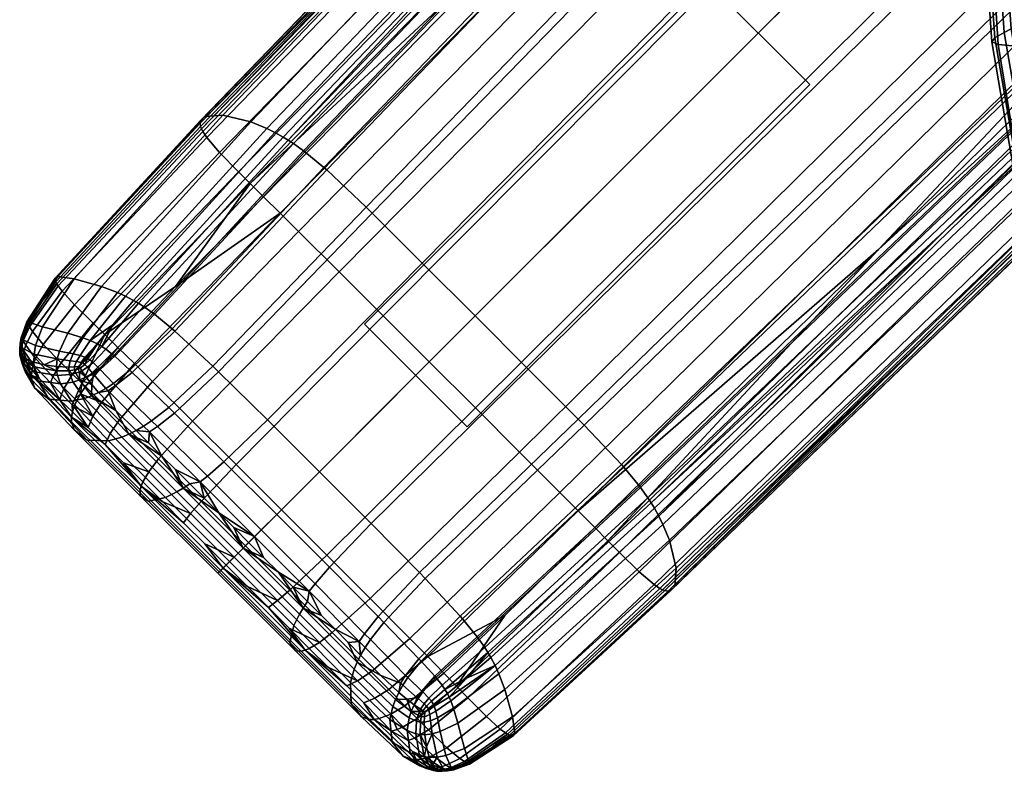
# Model space of a CAD drawing. Header units: millimetres. Extents: x -338 to 338, y -329 to 378.
# Tile 1 of 78: x -299 to -258, y -299 to -268. Entities that reach past the tile are written whole.
import ezdxf

# ---------------------------------------------------------------- set-up
doc = ezdxf.new("R2010")
doc.units = ezdxf.units.MM
doc.header["$MEASUREMENT"] = 0
for name, color, linetype, true_color in [('nozky', 7, 'Continuous', 0x1e1e1e), ('podnoz', 7, 'Continuous', 0x000000), ('sedak', 7, 'Continuous', 0xa5d07f)]:
    doc.layers.add(name, color=color, linetype=linetype, true_color=true_color)

msp = doc.modelspace()

# ---------------------------------------------------------------- meshes
at = {"layer": 'nozky'}
mesh = msp.add_polyface(dxfattribs=at)
corners = [(270.429, -266.186), (270.429, -266.186, 10), (266.186, -270.429), (266.186, -270.429, 10), (266.186, -270.429), (266.186, -270.429, 10), (280.328, -284.571), (280.328, -284.571, 10), (280.328, -284.571), (280.328, -284.571, 10), (284.571, -280.328), (284.571, -280.328, 10), (284.571, -280.328), (284.571, -280.328, 10), (270.429, -266.186), (270.429, -266.186, 10), (266.186, 270.429), (266.186, 270.429, 10), (270.429, 266.186), (270.429, 266.186, 10), (270.429, 266.186), (270.429, 266.186, 10), (284.571, 280.328), (284.571, 280.328, 10), (284.571, 280.328), (284.571, 280.328, 10), (280.328, 284.571), (280.328, 284.571, 10), (280.328, 284.571), (280.328, 284.571, 10), (266.186, 270.429), (266.186, 270.429, 10), (-270.429, 266.186), (-270.429, 266.186, 10), (-266.186, 270.429), (-266.186, 270.429, 10), (-266.186, 270.429), (-266.186, 270.429, 10), (-280.328, 284.571), (-280.328, 284.571, 10), (-280.328, 284.571), (-280.328, 284.571, 10), (-284.571, 280.328), (-284.571, 280.328, 10), (-284.571, 280.328), (-284.571, 280.328, 10), (-270.429, 266.186), (-270.429, 266.186, 10), (-266.186, -270.429), (-266.186, -270.429, 10), (-270.429, -266.186), (-270.429, -266.186, 10), (-270.429, -266.186), (-270.429, -266.186, 10), (-284.571, -280.328), (-284.571, -280.328, 10), (-284.571, -280.328), (-284.571, -280.328, 10), (-280.328, -284.571), (-280.328, -284.571, 10), (-280.328, -284.571), (-280.328, -284.571, 10), (-266.186, -270.429), (-266.186, -270.429, 10)]
mesh.append_faces([[corners[k] for k in face] for face in [(0, 2, 3, 1), (4, 6, 7, 5), (8, 10, 11, 9), (12, 14, 15, 13), (16, 18, 19, 17), (20, 22, 23, 21), (24, 26, 27, 25), (28, 30, 31, 29), (32, 34, 35, 33), (36, 38, 39, 37), (40, 42, 43, 41), (44, 46, 47, 45), (48, 50, 51, 49), (52, 54, 55, 53), (56, 58, 59, 57), (60, 62, 63, 61)]])
at = {"layer": 'podnoz'}
mesh = msp.add_polyface(dxfattribs=at)
corners = [(-259.028, -247.772, 25.637), (-257.284, -249.516, 25.912), (-212.7, -204.351, 31.884), (-214.574, -202.476, 31.609), (-259.815, -246.984, 25.408), (-215.421, -201.63, 31.38), (-246.984, -259.816, 25.408), (-246.266, -260.534, 25.103), (-235.95, -250.453, 26.488), (-239.513, -224.748, 27.988), (-250.453, -235.95, 26.488), (-260.534, -246.266, 25.103), (-269.505, -255.437, 23.885), (-277.25, -263.348, 22.832), (-243.217, -260.366, 9.284), (-243.416, -260.029, 8.797), (-233.017, -250.204, 10.102), (-263.261, -242.859, 19.017), (-291.334, -271.918, 15.192), (-291.358, -272.031, 15.915), (-263.276, -242.997, 19.763), (-219.398, -197.161, 25.091), (-219.352, -197.317, 25.816), (-263.114, -242.653, 17.44), (-291.164, -271.76, 13.674), (-219.38, -196.922, 23.555), (-262.418, -242.52, 14.162), (-290.412, -271.705, 10.561), (-218.948, -196.739, 20.303), (-261.332, -242.77, 11.12), (-289.262, -271.981, 7.74), (-218.067, -196.972, 17.118), (-217.489, -197.253, 15.665), (-260.697, -243.043, 9.838), (-217.171, -197.436, 14.994), (-260.366, -243.217, 9.284), (-279.858, -260.33, 18.22), (-272.154, -252.375, 19.256), (-263.246, -243.157, 20.472), (-253.246, -232.785, 21.87), (-242.398, -221.519, 23.393), (-228.36, -209.822, 13.017), (-239.565, -221.716, 11.552), (-276.461, -260.616, 6.894), (-268.821, -252.646, 7.734), (-260.029, -243.416, 8.797), (-250.204, -233.017, 10.102), (-256.404, -246.568, 6.873), (-212.691, -201.136, 10.443), (-212.365, -201.444, 10.296), (-256.131, -246.837, 6.839), (-258.169, -244.877, 7.283), (-214.783, -199.238, 11.803), (-258.292, -244.767, 7.336), (-214.926, -199.115, 11.931), (-259.115, -244.07, 7.839), (-215.861, -198.352, 12.929), (-259.174, -244.023, 7.887), (-215.926, -198.301, 13.011), (-259.604, -243.701, 8.29), (-216.392, -197.953, 13.652), (-259.818, -243.554, 8.529), (-216.617, -197.795, 14), (-219.107, -197.751, 27.307), (-219.195, -197.618, 26.914), (-263.205, -243.268, 20.892), (-263.146, -243.389, 21.295), (-218.883, -198.046, 28.044), (-262.974, -243.659, 22.047), (-218.244, -198.77, 29.321), (-262.424, -244.326, 23.341), (-217.349, -199.697, 30.331), (-261.607, -245.187, 24.358), (-216.804, -200.246, 30.737), (-261.102, -245.698, 24.765)]
mesh.append_faces([[corners[k] for k in face] for face in [(0, 1, 2, 3), (4, 0, 3, 5), (6, 7, 8, 8), (5, 9, 10, 4), (4, 11, 12, 12), (4, 12, 13, 13), (11, 4, 10, 10), (14, 15, 16, 16), (17, 18, 19, 20), (21, 17, 20, 22), (23, 24, 18, 17), (25, 23, 17, 21), (26, 27, 24, 23), (28, 26, 23, 25), (29, 30, 27, 26), (31, 29, 26, 28), (32, 33, 29, 31), (34, 35, 33, 32), (20, 36, 37, 37), (20, 38, 39, 39), (38, 20, 37, 37), (40, 20, 39, 39), (22, 20, 40, 40), (34, 41, 42, 35), (43, 35, 44, 44), (45, 35, 46, 46), (44, 35, 45, 45), (46, 35, 42, 42), (47, 48, 49, 50), (51, 52, 48, 47), (53, 54, 52, 51), (55, 56, 54, 53), (57, 58, 56, 55), (59, 60, 58, 57), (61, 62, 60, 59), (42, 62, 61, 61), (61, 46, 42, 42), (61, 45, 46, 46), (61, 43, 44, 44), (61, 44, 45, 45), (63, 64, 65, 66), (67, 63, 66, 68), (69, 67, 68, 70), (71, 69, 70, 72), (73, 71, 72, 74), (65, 38, 37, 37), (65, 40, 39, 39), (65, 39, 38, 38), (65, 37, 36, 36), (40, 65, 64, 64), (74, 10, 9, 73), (74, 12, 11, 11), (10, 74, 11, 11)]])
mesh = msp.add_polyface(dxfattribs=at)
corners = [(-288.049, -275.75, 21.48), (-287.293, -276.502, 21.707), (-259.028, -247.772, 25.637), (-259.815, -246.984, 25.408), (-293.319, -282.695, 20.219), (-291.669, -284.333, 20.482), (-285.619, -278.17, 21.979), (-294.066, -281.959, 20), (-277.25, -263.348, 22.832), (-288.739, -275.067, 21.178), (-292.37, -278.778, 20.509), (-294.749, -281.291, 19.707), (-291.164, -271.76, 13.674), (-297.223, -278.366, 12.585), (-297.345, -278.427, 14.031), (-291.334, -271.918, 15.192), (-290.412, -271.705, 10.561), (-296.555, -278.46, 9.637), (-289.262, -271.981, 7.74), (-295.429, -278.775, 6.994), (-288.604, -272.247, 6.584), (-294.771, -279.024, 5.917), (-260.697, -243.043, 9.838), (-261.332, -242.77, 11.12), (-288.266, -272.414, 6.096), (-294.436, -279.176, 5.463), (-260.366, -243.217, 9.284), (-279.858, -260.33, 18.22), (-291.358, -272.031, 15.915), (-291.338, -272.168, 16.605), (-263.276, -242.997, 19.763), (-276.461, -260.616, 6.894), (-287.927, -272.602, 5.676), (-294.103, -279.35, 5.074), (-290.594, -282.305, 3.953), (-284.257, -275.751, 4.391), (-282.185, -277.807, 4.381), (-288.571, -284.291, 3.969), (-290.837, -282.07, 3.95), (-284.507, -275.504, 4.392), (-292.401, -280.617, 4.036), (-286.131, -273.96, 4.528), (-292.509, -280.522, 4.061), (-286.246, -273.859, 4.558), (-294.255, -282.236, 4.498), (-294.158, -282.328, 4.48), (-293.244, -279.921, 4.364), (-287.029, -273.214, 4.903), (-294.88, -281.659, 4.734), (-287.086, -273.171, 4.939), (-259.174, -244.023, 7.887), (-259.115, -244.07, 7.839), (-293.297, -279.881, 4.397), (-294.924, -281.621, 4.761), (-287.506, -272.87, 5.255), (-259.604, -243.701, 8.29), (-293.696, -279.6, 4.686), (-295.249, -281.363, 5.002), (-287.716, -272.732, 5.452), (-259.818, -243.554, 8.529), (-293.898, -279.471, 4.867), (-291.247, -272.373, 17.411), (-291.301, -272.265, 17.016), (-297.275, -278.665, 15.767), (-297.218, -278.752, 16.141), (-291.085, -272.617, 18.151), (-297.057, -278.963, 16.839), (-290.557, -273.236, 19.431), (-296.544, -279.528, 18.039), (-289.771, -274.044, 20.439), (-295.77, -280.298, 18.996), (-289.285, -274.527, 20.842), (-295.289, -280.766, 19.383), (-263.146, -243.389, 21.295), (-263.205, -243.268, 20.892), (-262.974, -243.659, 22.047), (-262.424, -244.326, 23.341), (-261.607, -245.187, 24.358), (-261.102, -245.698, 24.765), (-297.316, -278.59, 15.377), (-269.505, -255.437, 23.885)]
mesh.append_faces([[corners[k] for k in face] for face in [(0, 1, 2, 3), (4, 5, 6, 1), (7, 4, 1, 0), (3, 8, 9, 0), (0, 10, 11, 7), (0, 9, 10, 10), (12, 13, 14, 15), (16, 17, 13, 12), (18, 19, 17, 16), (20, 21, 19, 18), (22, 20, 18, 23), (24, 25, 21, 20), (26, 24, 20, 22), (27, 28, 29, 29), (30, 28, 27, 27), (26, 31, 32, 24), (24, 32, 33, 25), (34, 35, 36, 37), (38, 39, 35, 34), (40, 41, 39, 38), (42, 43, 41, 40), (44, 42, 40, 45), (46, 47, 43, 42), (48, 46, 42, 44), (49, 50, 51, 47), (52, 49, 47, 46), (53, 52, 46, 48), (54, 55, 50, 49), (56, 54, 49, 52), (57, 56, 52, 53), (58, 59, 55, 54), (60, 58, 54, 56), (31, 59, 58, 58), (58, 32, 31, 31), (32, 58, 60, 33), (61, 62, 63, 64), (65, 61, 64, 66), (67, 65, 66, 68), (69, 67, 68, 70), (71, 69, 70, 72), (73, 74, 62, 61), (75, 73, 61, 65), (76, 75, 65, 67), (77, 76, 67, 69), (78, 77, 69, 71), (62, 27, 29, 29), (29, 79, 63, 62), (74, 27, 62, 62), (10, 72, 11, 11), (10, 9, 71, 71), (71, 72, 10, 10), (71, 8, 80, 78), (9, 8, 71, 71)]])
mesh = msp.add_polyface(dxfattribs=at)
corners = [(-276.502, -287.293, 21.707), (-275.75, -288.049, 21.48), (-246.984, -259.816, 25.408), (-247.772, -259.028, 25.637), (-278.17, -285.619, 21.979), (-249.516, -257.284, 25.912), (-279.993, -283.794, 22.079), (-251.418, -255.382, 26.013), (-281.893, -281.893, 22.094), (-253.4, -253.4, 26.027), (-283.794, -279.993, 22.079), (-255.382, -251.418, 26.013), (-285.619, -278.17, 21.979), (-257.284, -249.516, 25.912), (-287.293, -276.502, 21.707), (-259.028, -247.772, 25.637), (-255.437, -269.505, 23.885), (-246.266, -260.534, 25.103), (-263.348, -277.25, 22.832), (-272.373, -291.247, 17.411), (-272.265, -291.301, 17.016), (-243.268, -263.205, 20.892), (-243.389, -263.146, 21.295), (-272.617, -291.085, 18.151), (-243.659, -262.974, 22.047), (-273.236, -290.557, 19.431), (-244.326, -262.424, 23.341), (-274.044, -289.771, 20.439), (-245.187, -261.607, 24.358), (-274.527, -289.285, 20.842), (-245.698, -261.102, 24.765), (-252.375, -272.154, 19.256), (-243.157, -263.246, 20.472), (-232.785, -253.246, 21.87), (-260.33, -279.858, 18.22), (-235.95, -250.453, 26.488), (-272.247, -288.604, 6.584), (-272.414, -288.266, 6.096), (-243.217, -260.366, 9.284), (-243.043, -260.697, 9.838), (-271.981, -289.262, 7.74), (-242.77, -261.332, 11.12), (-271.705, -290.412, 10.561), (-242.52, -262.418, 14.162), (-271.76, -291.164, 13.674), (-242.653, -263.114, 17.44), (-271.918, -291.334, 15.192), (-242.859, -263.262, 19.017), (-272.031, -291.358, 15.915), (-242.997, -263.276, 19.763), (-252.646, -268.821, 7.734), (-243.416, -260.029, 8.797), (-260.616, -276.461, 6.894), (-272.87, -287.506, 5.255), (-243.701, -259.604, 8.29), (-243.554, -259.818, 8.529), (-272.732, -287.716, 5.452), (-273.171, -287.086, 4.939), (-244.023, -259.174, 7.887), (-273.214, -287.029, 4.903), (-244.07, -259.115, 7.839), (-273.859, -286.246, 4.558), (-244.767, -258.292, 7.336), (-273.96, -286.131, 4.528), (-244.877, -258.169, 7.283), (-275.504, -284.507, 4.392), (-246.568, -256.404, 6.873), (-275.751, -284.257, 4.391), (-246.837, -256.131, 6.839), (-277.807, -282.185, 4.381), (-249.087, -253.866, 6.647), (-279.995, -279.995, 4.375), (-251.475, -251.475, 6.584), (-282.185, -277.807, 4.381), (-253.866, -249.087, 6.647), (-284.257, -275.751, 4.391), (-256.131, -246.837, 6.839), (-284.507, -275.504, 4.392), (-256.404, -246.568, 6.873), (-286.131, -273.96, 4.528), (-258.169, -244.877, 7.283), (-286.246, -273.859, 4.558), (-258.292, -244.767, 7.336), (-287.029, -273.214, 4.903), (-259.115, -244.07, 7.839), (-233.017, -250.204, 10.102)]
mesh.append_faces([[corners[k] for k in face] for face in [(0, 1, 2, 3), (4, 0, 3, 5), (6, 4, 5, 7), (8, 6, 7, 9), (10, 8, 9, 11), (12, 10, 11, 13), (14, 12, 13, 15), (2, 16, 17, 17), (1, 18, 2, 2), (18, 16, 2, 2), (19, 20, 21, 22), (23, 19, 22, 24), (25, 23, 24, 26), (27, 25, 26, 28), (29, 27, 28, 30), (21, 31, 32, 32), (21, 32, 33, 33), (20, 34, 31, 21), (18, 29, 30, 30), (30, 35, 17, 17), (30, 16, 18, 18), (16, 30, 17, 17), (36, 37, 38, 39), (40, 36, 39, 41), (42, 40, 41, 43), (44, 42, 43, 45), (46, 44, 45, 47), (48, 46, 47, 49), (38, 50, 51, 51), (38, 52, 50, 50), (38, 37, 52, 52), (34, 48, 49, 49), (49, 33, 32, 32), (49, 31, 34, 34), (31, 49, 32, 32), (53, 54, 55, 56), (57, 58, 54, 53), (59, 60, 58, 57), (61, 62, 60, 59), (63, 64, 62, 61), (65, 66, 64, 63), (67, 68, 66, 65), (69, 70, 68, 67), (71, 72, 70, 69), (73, 74, 72, 71), (75, 76, 74, 73), (77, 78, 76, 75), (79, 80, 78, 77), (81, 82, 80, 79), (83, 84, 82, 81), (50, 55, 51, 51), (85, 51, 55, 55), (52, 55, 50, 50), (56, 55, 52, 52)]])
mesh = msp.add_polyface(dxfattribs=at)
corners = [(-298.737, -280.882, 13.878), (-298.772, -281.118, 14.105), (-298.71, -280.899, 14.381), (-298.495, -280.282, 14.448), (-298.741, -280.897, 13.327), (-298.789, -281.182, 13.262), (-298.787, -281.138, 13.763), (-298.512, -280.236, 13.535), (-298.508, -280.259, 14.154), (-297.345, -278.427, 14.031), (-297.35, -278.495, 14.721), (-291.334, -271.918, 15.192), (-291.358, -272.031, 15.915), (-298.67, -280.982, 12.125), (-298.719, -281.304, 12.123), (-298.428, -280.257, 12.221), (-297.223, -278.366, 12.585), (-298.15, -281.215, 9.557), (-298.213, -281.567, 9.613), (-297.861, -280.439, 9.509), (-296.555, -278.46, 9.637), (-296.815, -280.71, 7.084), (-297.164, -281.443, 7.245), (-295.429, -278.775, 6.994), (-296.198, -280.892, 6.102), (-296.593, -281.557, 6.325), (-294.771, -279.024, 5.917), (-295.89, -281.006, 5.69), (-296.313, -281.627, 5.946), (-294.436, -279.176, 5.463), (-298.79, -281.29, 14.042), (-298.764, -281.114, 14.211), (-298.617, -280.632, 14.557), (-298.476, -280.315, 14.732), (-298.026, -279.55, 15.064), (-291.338, -272.168, 16.605), (-297.316, -278.59, 15.377), (-298.804, -281.365, 13.682), (-298.801, -281.442, 13.253), (-294.103, -279.35, 5.074), (-294.955, -280.359, 5.15), (-295.593, -281.146, 5.341), (-295.418, -281.249, 5.159), (-293.898, -279.471, 4.867), (-293.696, -279.6, 4.686), (-295.249, -281.363, 5.002), (-298.654, -281.015, 14.912), (-298.687, -280.945, 14.66), (-298.748, -281.163, 14.424), (-298.722, -281.238, 14.623), (-298.554, -281.202, 15.378), (-298.632, -281.437, 15.022), (-298.399, -280.444, 15.387), (-298.443, -280.372, 15.069), (-298.273, -280.631, 15.97), (-297.831, -281.171, 16.988), (-298.15, -281.75, 16.266), (-297.218, -278.752, 16.141), (-297.275, -278.665, 15.767), (-297.057, -278.963, 16.839), (-296.544, -279.528, 18.039), (-295.77, -280.298, 18.996), (-297.096, -281.929, 17.848), (-298.78, -281.35, 14.147)]
mesh.append_faces([[corners[k] for k in face] for face in [(0, 1, 2, 2), (0, 2, 3, 3), (4, 5, 6, 0), (7, 4, 0, 8), (9, 7, 8, 10), (11, 9, 10, 12), (13, 14, 5, 4), (15, 13, 4, 7), (16, 15, 7, 9), (17, 18, 14, 13), (19, 17, 13, 15), (20, 19, 15, 16), (21, 22, 17, 19), (23, 21, 19, 20), (24, 25, 22, 21), (26, 24, 21, 23), (27, 28, 25, 24), (29, 27, 24, 26), (1, 30, 31, 31), (3, 2, 32, 32), (2, 1, 31, 31), (3, 33, 34, 34), (35, 12, 10, 36), (36, 10, 34, 34), (33, 3, 32, 32), (37, 6, 5, 38), (0, 6, 1, 1), (6, 37, 30, 1), (8, 0, 3, 3), (8, 3, 10, 10), (3, 34, 10, 10), (29, 39, 40, 27), (41, 27, 40, 40), (42, 43, 44, 45), (42, 40, 39, 43), (42, 41, 40, 40), (46, 47, 48, 49), (50, 46, 49, 51), (52, 53, 47, 46), (54, 52, 46, 50), (55, 54, 50, 56), (57, 58, 53, 52), (59, 57, 52, 54), (60, 59, 54, 55), (61, 60, 55, 62), (63, 48, 31, 30), (48, 47, 2, 31), (47, 32, 2, 2), (33, 32, 53, 53), (47, 53, 32, 32), (53, 34, 33, 33), (58, 36, 34, 34), (53, 58, 34, 34)]])
mesh = msp.add_polyface(dxfattribs=at)
corners = [(-282.695, -293.319, 20.219), (-281.959, -294.066, 20), (-275.75, -288.049, 21.48), (-276.502, -287.293, 21.707), (-284.333, -291.669, 20.482), (-278.17, -285.619, 21.979), (-275.067, -288.739, 21.178), (-263.348, -277.25, 22.832), (-281.291, -294.749, 19.707), (-278.778, -292.37, 20.509), (-278.752, -297.218, 16.141), (-278.665, -297.275, 15.767), (-272.265, -291.301, 17.016), (-272.373, -291.247, 17.411), (-278.963, -297.057, 16.839), (-272.617, -291.085, 18.151), (-279.528, -296.544, 18.039), (-273.236, -290.557, 19.431), (-280.298, -295.77, 18.996), (-274.044, -289.771, 20.439), (-280.766, -295.289, 19.383), (-274.527, -289.285, 20.842), (-272.168, -291.338, 16.605), (-260.33, -279.858, 18.22), (-278.59, -297.316, 15.377), (-279.024, -294.771, 5.917), (-279.176, -294.436, 5.463), (-272.414, -288.266, 6.096), (-272.247, -288.604, 6.584), (-278.775, -295.429, 6.994), (-271.981, -289.262, 7.74), (-278.46, -296.555, 9.637), (-271.705, -290.412, 10.561), (-278.366, -297.223, 12.585), (-271.76, -291.164, 13.674), (-278.427, -297.345, 14.031), (-271.918, -291.334, 15.192), (-278.495, -297.35, 14.721), (-272.031, -291.358, 15.915), (-280.892, -296.198, 6.102), (-281.006, -295.89, 5.69), (-280.71, -296.815, 7.084), (-272.602, -287.927, 5.676), (-279.35, -294.103, 5.074), (-280.359, -294.955, 5.15), (-260.616, -276.461, 6.894), (-281.072, -295.739, 5.507), (-281.146, -295.593, 5.341), (-281.693, -296.111, 5.702), (-281.627, -296.313, 5.946), (-281.72, -296.049, 5.63), (-279.6, -293.696, 4.686), (-272.87, -287.506, 5.255), (-272.732, -287.716, 5.452), (-279.471, -293.898, 4.867), (-281.363, -295.249, 5.002), (-281.249, -295.418, 5.159), (-281.914, -295.777, 5.355), (-281.808, -295.907, 5.476), (-279.881, -293.297, 4.397), (-273.171, -287.086, 4.939), (-281.621, -294.924, 4.761), (-279.921, -293.244, 4.364), (-273.214, -287.029, 4.903), (-281.659, -294.88, 4.734), (-280.522, -292.509, 4.061), (-273.859, -286.246, 4.558), (-282.236, -294.255, 4.498), (-280.617, -292.401, 4.036), (-273.96, -286.131, 4.528), (-282.328, -294.158, 4.48), (-282.07, -290.837, 3.95), (-275.504, -284.507, 4.392), (-282.305, -290.594, 3.953), (-275.751, -284.257, 4.391), (-284.291, -288.571, 3.969), (-277.807, -282.185, 4.381)]
mesh.append_faces([[corners[k] for k in face] for face in [(0, 1, 2, 3), (4, 0, 3, 5), (2, 6, 7, 7), (1, 8, 9, 9), (1, 9, 6, 2), (10, 11, 12, 13), (14, 10, 13, 15), (16, 14, 15, 17), (18, 16, 17, 19), (20, 18, 19, 21), (12, 22, 23, 23), (11, 24, 22, 12), (21, 6, 9, 20), (6, 21, 7, 7), (9, 8, 20, 20), (25, 26, 27, 28), (29, 25, 28, 30), (31, 29, 30, 32), (33, 31, 32, 34), (35, 33, 34, 36), (37, 35, 36, 38), (39, 40, 26, 25), (41, 39, 25, 29), (42, 27, 26, 43), (26, 44, 43, 43), (45, 27, 42, 42), (46, 47, 44, 44), (48, 46, 40, 49), (47, 46, 48, 48), (48, 50, 47, 47), (26, 40, 46, 46), (26, 46, 44, 44), (37, 38, 22, 24), (22, 38, 23, 23), (51, 52, 53, 54), (55, 51, 54, 56), (57, 55, 56, 58), (59, 60, 52, 51), (61, 59, 51, 55), (62, 63, 60, 59), (64, 62, 59, 61), (65, 66, 63, 62), (67, 65, 62, 64), (68, 69, 66, 65), (70, 68, 65, 67), (71, 72, 69, 68), (73, 74, 72, 71), (75, 76, 74, 73), (53, 45, 42, 42), (43, 54, 53, 42), (56, 44, 47, 47), (50, 58, 56, 47), (44, 54, 43, 43), (54, 44, 56, 56)]])
mesh = msp.add_polyface(dxfattribs=at)
corners = [(-294.749, -281.291, 19.707), (-296.094, -282.911, 18.515), (-295.424, -283.57, 18.792), (-294.066, -281.959, 20), (-296.242, -282.766, 18.439), (-289.87, -286.127, 20.579), (-287.998, -287.998, 20.593), (-281.893, -281.893, 22.094), (-283.794, -279.993, 22.079), (-291.669, -284.333, 20.482), (-285.619, -278.17, 21.979), (-294.692, -284.293, 19.001), (-293.075, -285.9, 19.25), (-293.319, -282.695, 20.219), (-295.068, -284.852, 18.158), (-293.479, -286.433, 18.396), (-295.789, -284.138, 17.959), (-295.276, -285.302, 17.115), (-294.521, -286.055, 17.249), (-296.295, -283.214, 18.127), (-295.982, -284.602, 16.929), (-288.571, -284.291, 3.969), (-282.185, -277.807, 4.381), (-279.995, -279.995, 4.375), (-286.428, -286.428, 3.97), (-292.41, -284.008, 4.482), (-290.594, -282.305, 3.953), (-290.372, -286.017, 4.528), (-293.121, -284.567, 5.046), (-291.056, -286.609, 5.118), (-292.653, -283.772, 4.471), (-290.837, -282.07, 3.95), (-293.365, -284.328, 5.03), (-293.689, -284.546, 5.398), (-293.444, -284.786, 5.418), (-294.158, -282.328, 4.48), (-292.401, -280.617, 4.036), (-294.843, -282.872, 4.974), (-295.156, -283.08, 5.301), (-294.934, -282.778, 4.985), (-294.255, -282.236, 4.498), (-295.245, -282.985, 5.307), (-295.487, -282.199, 5.157), (-294.88, -281.659, 4.734), (-295.764, -282.398, 5.437), (-295.796, -282.36, 5.452), (-295.523, -282.162, 5.176), (-296.01, -282.108, 5.588), (-295.777, -281.914, 5.355), (-294, -284.728, 5.83), (-294.841, -283.896, 5.73), (-295.545, -283.155, 5.686), (-295.829, -282.82, 5.714), (-296.062, -282.516, 5.778), (-296.241, -282.257, 5.869), (-296.305, -282.156, 5.913), (-296.109, -282.004, 5.675), (-292.935, -285.78, 5.914), (-293.48, -285.241, 5.878), (-295.289, -280.766, 19.383), (-296.625, -282.392, 18.209), (-294.591, -284.998, 6.889), (-295.132, -285.149, 8.157), (-296.67, -283.517, 7.739), (-296.125, -283.397, 6.617), (-294.301, -284.878, 6.329), (-295.838, -283.292, 6.125), (-293.836, -287.178, 16.06), (-293.795, -287.024, 16.724), (-296.662, -284.172, 16.095), (-296.659, -284.366, 15.461), (-296.329, -282.637, 6.155), (-296.339, -282.302, 5.998), (-292.06, -287.103, 6.48)]
mesh.append_faces([[corners[k] for k in face] for face in [(0, 1, 2, 3), (4, 1, 0, 0), (5, 6, 7, 8), (9, 5, 8, 10), (11, 12, 9, 13), (2, 11, 13, 3), (14, 15, 12, 11), (16, 14, 11, 2), (14, 17, 18, 15), (1, 19, 2, 2), (16, 2, 19, 19), (16, 20, 17, 14), (21, 22, 23, 24), (25, 26, 21, 27), (28, 25, 27, 29), (30, 31, 26, 25), (32, 30, 25, 28), (33, 32, 28, 34), (35, 36, 31, 30), (37, 35, 30, 32), (38, 37, 32, 33), (39, 40, 35, 37), (41, 39, 37, 38), (42, 43, 40, 39), (44, 42, 39, 41), (45, 46, 42, 44), (47, 48, 46, 45), (34, 49, 33, 33), (33, 49, 50, 38), (41, 51, 52, 44), (45, 44, 53, 53), (47, 54, 55, 56), (41, 38, 51, 51), (45, 53, 54, 47), (34, 57, 58, 58), (38, 50, 51, 51), (44, 52, 53, 53), (49, 34, 58, 58), (59, 60, 4, 4), (61, 62, 63, 64), (65, 61, 64, 66), (67, 68, 69, 70), (69, 17, 20, 20), (71, 72, 53, 53), (72, 54, 53, 53), (52, 66, 71, 71), (66, 52, 51, 51), (51, 50, 66, 66), (53, 52, 71, 71), (58, 65, 49, 49), (65, 50, 49, 49), (57, 73, 65, 65), (66, 50, 65, 65), (65, 58, 57, 57)]])
mesh = msp.add_polyface(dxfattribs=at)
corners = [(-283.487, -296.449, 17.694), (-282.911, -296.094, 18.515), (-283.57, -295.424, 18.792), (-284.138, -295.789, 17.959), (-281.291, -294.749, 19.707), (-281.959, -294.066, 20), (-282.972, -296.973, 17.402), (-282.392, -296.625, 18.209), (-280.766, -295.289, 19.383), (-283.961, -296.629, 16.681), (-284.602, -295.982, 16.929), (-286.127, -289.87, 20.579), (-284.333, -291.669, 20.482), (-278.17, -285.619, 21.979), (-279.993, -283.794, 22.079), (-287.998, -287.998, 20.593), (-281.893, -281.893, 22.094), (-284.293, -294.692, 19.001), (-282.695, -293.319, 20.219), (-284.852, -295.068, 18.158), (-281.842, -296.713, 6.445), (-281.877, -296.455, 6.085), (-281.627, -296.313, 5.946), (-281.556, -296.593, 6.325), (-281.91, -296.272, 5.856), (-281.922, -296.215, 5.787), (-281.72, -296.049, 5.63), (-281.693, -296.111, 5.702), (-282.08, -296.35, 5.952), (-282.099, -296.552, 6.218), (-282.109, -296.01, 5.588), (-281.914, -295.777, 5.355), (-281.808, -295.907, 5.476), (-282.004, -296.109, 5.675), (-282.162, -295.523, 5.176), (-281.621, -294.924, 4.761), (-281.363, -295.249, 5.002), (-282.36, -295.796, 5.452), (-282.199, -295.487, 5.157), (-281.659, -294.88, 4.734), (-282.398, -295.764, 5.437), (-282.778, -294.934, 4.985), (-282.236, -294.255, 4.498), (-282.985, -295.245, 5.307), (-282.872, -294.843, 4.974), (-282.328, -294.158, 4.48), (-283.08, -295.156, 5.301), (-283.772, -292.653, 4.471), (-282.07, -290.837, 3.95), (-280.617, -292.401, 4.036), (-284.328, -293.365, 5.03), (-284.546, -293.689, 5.398), (-284.008, -292.41, 4.482), (-282.305, -290.594, 3.953), (-284.567, -293.121, 5.046), (-286.017, -290.372, 4.528), (-284.291, -288.571, 3.969), (-286.428, -286.428, 3.97), (-279.995, -279.995, 4.375), (-277.807, -282.185, 4.381), (-282.156, -296.305, 5.913), (-282.257, -296.241, 5.869), (-282.516, -296.062, 5.778), (-282.82, -295.829, 5.714), (-283.155, -295.545, 5.686), (-283.896, -294.841, 5.73), (-284.728, -294, 5.83), (-283.292, -295.838, 6.125), (-283.397, -296.124, 6.617), (-284.998, -294.591, 6.889), (-284.878, -294.301, 6.329), (-282.637, -296.329, 6.155), (-282.723, -296.596, 6.583), (-282.302, -296.339, 5.998), (-282.355, -296.484, 6.201), (-282.225, -296.534, 6.219)]
mesh.append_faces([[corners[k] for k in face] for face in [(0, 1, 2, 3), (1, 4, 5, 2), (6, 7, 1, 0), (7, 8, 4, 1), (9, 0, 3, 10), (11, 12, 13, 14), (15, 11, 14, 16), (17, 2, 5, 18), (19, 3, 2, 17), (20, 21, 22, 23), (24, 25, 26, 27), (28, 24, 21, 29), (25, 24, 28, 28), (24, 27, 22, 21), (30, 31, 32, 33), (34, 35, 36, 31), (37, 34, 31, 30), (38, 39, 35, 34), (40, 38, 34, 37), (41, 42, 39, 38), (43, 41, 38, 40), (44, 45, 42, 41), (46, 44, 41, 43), (47, 48, 49, 45), (50, 47, 45, 44), (51, 50, 44, 46), (52, 53, 48, 47), (54, 52, 47, 50), (55, 56, 53, 52), (57, 58, 59, 56), (25, 33, 32, 26), (60, 33, 25, 28), (33, 60, 61, 30), (62, 37, 30, 61), (40, 37, 62, 62), (63, 40, 62, 62), (40, 63, 64, 43), (46, 65, 66, 51), (46, 43, 64, 64), (46, 64, 65, 65), (67, 68, 69, 70), (71, 72, 68, 67), (70, 65, 64, 67), (63, 62, 71, 71), (63, 67, 64, 64), (71, 67, 63, 63), (73, 74, 71, 71), (60, 73, 61, 61), (73, 62, 61, 61), (73, 75, 74, 74), (71, 62, 73, 73), (29, 75, 60, 28), (73, 60, 75, 75)]])
mesh = msp.add_polyface(dxfattribs=at)
corners = [(-297.164, -281.443, 7.245), (-297.257, -281.771, 7.337), (-298.213, -281.567, 9.613), (-298.15, -281.215, 9.557), (-296.593, -281.557, 6.325), (-296.714, -281.841, 6.445), (-296.313, -281.627, 5.946), (-296.456, -281.877, 6.085), (-298.719, -281.304, 12.123), (-298.537, -281.762, 10.944), (-298.727, -281.605, 12.169), (-298.801, -281.442, 13.253), (-298.789, -281.182, 13.262), (-298.224, -281.9, 9.691), (-297.795, -282.009, 8.495), (-297.291, -282.08, 7.422), (-296.776, -282.105, 6.547), (-296.552, -282.098, 6.218), (-296.111, -281.693, 5.701), (-296.272, -281.91, 5.855), (-295.89, -281.006, 5.69), (-295.593, -281.146, 5.341), (-296.35, -282.08, 5.952), (-296.215, -281.923, 5.787), (-296.049, -281.72, 5.629), (-295.523, -282.162, 5.176), (-294.924, -281.621, 4.761), (-294.88, -281.659, 4.734), (-295.487, -282.199, 5.157), (-295.777, -281.914, 5.355), (-295.249, -281.363, 5.002), (-295.907, -281.808, 5.475), (-295.418, -281.249, 5.159), (-296.109, -282.004, 5.675), (-296.01, -282.108, 5.588), (-295.986, -281.755, 5.559), (-298.15, -281.75, 16.266), (-298.554, -281.202, 15.378), (-298.632, -281.437, 15.022), (-298.242, -281.998, 15.841), (-297.096, -281.929, 17.848), (-297.831, -281.171, 16.988), (-297.436, -282.511, 17.06), (-295.289, -280.766, 19.383), (-295.77, -280.298, 18.996), (-296.625, -282.392, 18.209), (-298.759, -281.43, 14.281), (-298.722, -281.238, 14.623), (-298.748, -281.163, 14.424), (-298.78, -281.35, 14.147), (-298.677, -281.645, 14.618), (-298.525, -281.911, 14.99), (-296.242, -282.766, 18.439), (-294.749, -281.291, 19.707), (-298.771, -281.727, 13.406), (-298.777, -281.59, 13.871), (-298.797, -281.478, 13.755), (-298.793, -281.589, 13.309), (-298.683, -281.956, 12.312), (-298.712, -281.784, 12.23), (-298.683, -282.003, 13.66), (-298.694, -281.833, 14.164), (-298.58, -282.29, 12.523), (-298.804, -281.365, 13.682), (-298.79, -281.404, 13.994), (-298.79, -281.29, 14.042), (-298.769, -281.499, 14.121), (-298.206, -282.101, 9.752), (-298.314, -282.438, 14.851)]
mesh.append_faces([[corners[k] for k in face] for face in [(0, 1, 2, 3), (4, 5, 1, 0), (6, 7, 5, 4), (8, 9, 10, 10), (8, 10, 11, 12), (2, 13, 9, 8), (2, 14, 13, 13), (15, 14, 1, 1), (2, 1, 14, 14), (16, 5, 7, 17), (5, 16, 15, 1), (18, 19, 7, 6), (6, 20, 21, 18), (19, 22, 17, 7), (23, 22, 19, 19), (23, 18, 24, 24), (18, 21, 24, 24), (23, 19, 18, 18), (25, 26, 27, 28), (29, 30, 26, 25), (31, 32, 30, 29), (33, 31, 29, 34), (32, 31, 35, 21), (31, 33, 35, 35), (35, 33, 23, 23), (35, 23, 24, 24), (35, 24, 21, 21), (36, 37, 38, 39), (40, 41, 36, 42), (43, 44, 40, 45), (46, 47, 48, 49), (50, 38, 47, 46), (51, 38, 50, 50), (51, 39, 38, 38), (52, 53, 43, 43), (54, 55, 56, 57), (58, 54, 57, 59), (60, 61, 55, 54), (62, 60, 54, 58), (63, 56, 64, 65), (49, 65, 64, 64), (49, 64, 66, 46), (66, 64, 56, 55), (46, 66, 50, 50), (66, 55, 61, 61), (10, 59, 57, 11), (13, 67, 9, 9), (9, 59, 10, 10), (56, 63, 11, 57), (9, 67, 59, 59), (66, 61, 50, 50), (61, 68, 51, 51), (50, 61, 51, 51)]])
mesh = msp.add_polyface(dxfattribs=at)
corners = [(-296.449, -283.487, 17.694), (-295.789, -284.138, 17.959), (-296.295, -283.214, 18.127), (-295.982, -284.602, 16.929), (-296.559, -283.734, 17.214), (-296.629, -283.961, 16.681), (-296.109, -282.004, 5.675), (-296.305, -282.156, 5.913), (-296.35, -282.08, 5.952), (-296.215, -281.923, 5.787), (-297.436, -282.511, 17.06), (-298.15, -281.75, 16.266), (-298.242, -281.998, 15.841), (-297.537, -282.763, 16.6), (-296.973, -282.972, 17.402), (-297.078, -283.222, 16.93), (-296.625, -282.392, 18.209), (-297.096, -281.929, 17.848), (-298.525, -281.911, 14.99), (-298.296, -282.226, 15.371), (-297.985, -282.586, 15.742), (-297.143, -283.452, 16.408), (-296.632, -283.662, 17.179), (-296.523, -283.415, 17.658), (-296.242, -282.766, 18.439), (-296.094, -282.911, 18.515), (-298.17, -282.298, 9.822), (-298.683, -281.956, 12.312), (-298.712, -281.784, 12.23), (-298.206, -282.101, 9.752), (-297.249, -282.448, 7.507), (-297.281, -282.266, 7.467), (-296.733, -282.416, 6.583), (-296.771, -282.263, 6.575), (-296.484, -282.355, 6.201), (-296.534, -282.225, 6.219), (-298.043, -282.68, 9.98), (-298.58, -282.29, 12.523), (-297.124, -282.803, 7.579), (-296.596, -282.723, 6.583), (-296.329, -282.637, 6.155), (-298.298, -282.634, 14.288), (-298.314, -282.438, 14.851), (-298.694, -281.833, 14.164), (-298.683, -282.003, 13.66), (-298.173, -282.976, 13.053), (-297.595, -283.428, 10.348), (-296.67, -283.517, 7.739), (-296.125, -283.397, 6.617), (-295.838, -283.292, 6.125), (-296.659, -284.366, 15.461), (-296.662, -284.172, 16.095), (-296.558, -284.7, 14.079), (-296.02, -285.12, 11.075), (-295.132, -285.149, 8.157), (-297.795, -282.009, 8.495), (-297.291, -282.08, 7.422), (-296.776, -282.105, 6.547), (-298.224, -281.9, 9.691), (-296.552, -282.098, 6.218), (-296.397, -282.188, 6.031), (-296.241, -282.257, 5.869), (-296.339, -282.302, 5.998)]
mesh.append_faces([[corners[k] for k in face] for face in [(0, 1, 2, 2), (3, 1, 4, 4), (4, 1, 0, 0), (3, 4, 5, 5), (6, 7, 8, 9), (10, 11, 12, 13), (14, 10, 13, 15), (16, 17, 10, 14), (12, 18, 19, 19), (20, 12, 19, 19), (21, 13, 12, 20), (15, 21, 5, 22), (13, 21, 15, 15), (16, 14, 23, 24), (14, 15, 22, 23), (5, 4, 22, 22), (22, 4, 0, 23), (0, 2, 23, 23), (24, 23, 2, 2), (2, 25, 24, 24), (26, 27, 28, 29), (30, 26, 29, 31), (32, 30, 31, 33), (34, 32, 33, 35), (36, 37, 27, 26), (38, 36, 26, 30), (39, 38, 30, 32), (40, 39, 32, 34), (41, 42, 43, 44), (45, 41, 44, 37), (46, 45, 37, 36), (47, 46, 36, 38), (48, 47, 38, 39), (49, 48, 39, 40), (50, 51, 42, 41), (52, 50, 41, 45), (53, 52, 45, 46), (54, 53, 46, 47), (42, 19, 18, 18), (42, 21, 20, 20), (42, 20, 19, 19), (51, 3, 5, 5), (51, 5, 21, 21), (51, 21, 42, 42), (31, 55, 56, 56), (57, 33, 31, 56), (29, 58, 55, 31), (59, 35, 33, 57), (8, 60, 35, 59), (60, 8, 7, 7), (61, 62, 60, 7), (34, 62, 40, 40), (34, 35, 60, 62)]])
mesh = msp.add_polyface(dxfattribs=at)
corners = [(-291.316, -287.655, 19.342), (-289.485, -289.485, 19.355), (-287.998, -287.998, 20.593), (-289.87, -286.127, 20.579), (-293.075, -285.9, 19.25), (-291.669, -284.333, 20.482), (-291.752, -288.158, 18.483), (-289.955, -289.955, 18.496), (-293.479, -286.433, 18.396), (-290.285, -290.285, 17.432), (-289.405, -291.166, 17.43), (-288.158, -291.752, 18.483), (-292.038, -288.533, 17.42), (-291.166, -289.405, 17.43), (-293.724, -286.849, 17.338), (-292.893, -287.678, 17.392), (-294.521, -286.055, 17.249), (-291.056, -286.609, 5.118), (-290.372, -286.017, 4.528), (-288.192, -288.192, 4.535), (-288.831, -288.831, 5.128), (-291.36, -286.852, 5.505), (-289.104, -289.104, 5.518), (-293.444, -284.786, 5.418), (-293.121, -284.567, 5.046), (-289.353, -289.353, 5.975), (-288.736, -289.97, 5.975), (-290.584, -288.122, 5.973), (-289.97, -288.736, 5.975), (-292.37, -286.342, 5.94), (-292.935, -285.78, 5.914), (-291.191, -287.516, 5.967), (-291.787, -286.922, 5.957), (-293.827, -287.423, 14.61), (-293.836, -287.178, 16.06), (-296.659, -284.366, 15.461), (-296.558, -284.7, 14.079), (-293.489, -287.646, 11.456), (-296.02, -285.12, 11.075), (-292.785, -287.488, 8.397), (-295.132, -285.149, 8.157), (-292.318, -287.258, 7.067), (-294.591, -284.998, 6.889), (-292.06, -287.103, 6.48), (-294.301, -284.878, 6.329), (-290.506, -290.506, 16.145), (-290.409, -290.409, 16.814), (-293.795, -287.024, 16.724), (-290.625, -290.625, 14.686), (-290.567, -290.567, 11.51), (-290.136, -290.136, 8.431), (-289.787, -289.787, 7.092), (-289.58, -289.58, 6.502), (-287.423, -293.827, 14.61), (-287.178, -293.836, 16.06), (-287.646, -293.489, 11.456), (-287.488, -292.785, 8.397), (-295.276, -285.302, 17.115), (-296.662, -284.172, 16.095), (-288.533, -292.038, 17.42), (-287.024, -293.795, 16.724)]
mesh.append_faces([[corners[k] for k in face] for face in [(0, 1, 2, 3), (4, 0, 3, 5), (6, 7, 1, 0), (8, 6, 0, 4), (7, 9, 10, 11), (6, 12, 13, 7), (8, 14, 15, 6), (9, 7, 13, 13), (8, 16, 14, 14), (6, 15, 12, 12), (17, 18, 19, 20), (21, 17, 20, 22), (23, 24, 17, 21), (25, 22, 26, 26), (27, 22, 28, 28), (21, 22, 27, 27), (21, 29, 30, 23), (25, 28, 22, 22), (21, 27, 31, 31), (21, 31, 32, 32), (29, 21, 32, 32), (33, 34, 35, 36), (37, 33, 36, 38), (39, 37, 38, 40), (41, 39, 40, 42), (43, 41, 42, 44), (45, 46, 47, 34), (48, 45, 34, 33), (49, 48, 33, 37), (50, 49, 37, 39), (51, 50, 39, 41), (52, 51, 41, 43), (53, 54, 45, 48), (55, 53, 48, 49), (56, 55, 49, 50), (47, 16, 57, 57), (16, 47, 14, 14), (57, 58, 47, 47), (47, 12, 15, 15), (46, 13, 12, 47), (14, 47, 15, 15), (43, 29, 32, 32), (29, 43, 30, 30), (43, 31, 27, 27), (28, 25, 52, 52), (52, 27, 28, 28), (31, 43, 32, 32), (43, 27, 52, 52), (46, 10, 9, 9), (46, 59, 10, 10), (60, 59, 46, 46), (25, 26, 52, 52), (9, 13, 46, 46)]])
mesh = msp.add_polyface(dxfattribs=at)
corners = [(-285.9, -293.075, 19.25), (-284.293, -294.692, 19.001), (-282.695, -293.319, 20.219), (-284.333, -291.669, 20.482), (-287.655, -291.316, 19.342), (-286.127, -289.87, 20.579), (-289.485, -289.485, 19.355), (-287.998, -287.998, 20.593), (-286.433, -293.479, 18.396), (-284.852, -295.068, 18.158), (-288.158, -291.752, 18.483), (-289.955, -289.955, 18.496), (-285.302, -295.276, 17.115), (-284.602, -295.982, 16.929), (-284.138, -295.789, 17.959), (-286.849, -293.724, 17.338), (-286.055, -294.521, 17.249), (-288.533, -292.038, 17.42), (-287.678, -292.893, 17.392), (-289.405, -291.166, 17.43), (-284.786, -293.444, 5.418), (-284.567, -293.121, 5.046), (-284.328, -293.365, 5.03), (-284.546, -293.689, 5.398), (-286.609, -291.056, 5.118), (-286.017, -290.372, 4.528), (-284.008, -292.41, 4.482), (-286.852, -291.36, 5.505), (-288.192, -288.192, 4.535), (-286.428, -286.428, 3.97), (-284.291, -288.571, 3.969), (-288.831, -288.831, 5.128), (-289.104, -289.104, 5.518), (-290.372, -286.017, 4.528), (-288.571, -284.291, 3.969), (-284.728, -294, 5.83), (-285.78, -292.935, 5.914), (-286.342, -292.37, 5.94), (-285.241, -293.48, 5.878), (-286.922, -291.787, 5.957), (-287.516, -291.191, 5.967), (-288.122, -290.584, 5.973), (-288.736, -289.97, 5.975), (-287.178, -293.836, 16.06), (-287.024, -293.795, 16.724), (-290.409, -290.409, 16.814), (-290.506, -290.506, 16.145), (-287.258, -292.318, 7.067), (-287.488, -292.785, 8.397), (-290.136, -290.136, 8.431), (-289.787, -289.787, 7.092), (-287.103, -292.06, 6.48), (-289.58, -289.58, 6.502), (-284.366, -296.659, 15.461), (-284.172, -296.662, 16.095), (-284.7, -296.558, 14.079), (-287.423, -293.827, 14.61), (-285.12, -296.02, 11.075), (-287.646, -293.489, 11.456), (-285.149, -295.132, 8.157), (-284.998, -294.591, 6.889), (-284.878, -294.301, 6.329), (-283.517, -296.67, 7.739), (-283.428, -297.595, 10.348), (-283.397, -296.124, 6.617), (-283.961, -296.629, 16.681), (-283.896, -294.841, 5.73)]
mesh.append_faces([[corners[k] for k in face] for face in [(0, 1, 2, 3), (4, 0, 3, 5), (6, 4, 5, 7), (8, 9, 1, 0), (10, 8, 0, 4), (11, 10, 4, 6), (9, 12, 13, 14), (8, 15, 16, 9), (10, 17, 18, 8), (12, 9, 16, 16), (10, 19, 17, 17), (8, 18, 15, 15), (20, 21, 22, 23), (24, 25, 26, 21), (27, 24, 21, 20), (28, 29, 30, 25), (31, 28, 25, 24), (32, 31, 24, 27), (33, 34, 29, 28), (20, 23, 35, 35), (20, 36, 37, 27), (20, 35, 38, 38), (20, 38, 36, 36), (27, 37, 39, 39), (27, 39, 40, 40), (27, 41, 42, 32), (41, 27, 40, 40), (43, 44, 45, 46), (47, 48, 49, 50), (51, 47, 50, 52), (53, 54, 44, 43), (55, 53, 43, 56), (57, 55, 56, 58), (59, 57, 58, 48), (60, 59, 48, 47), (61, 60, 47, 51), (62, 63, 57, 59), (64, 62, 59, 60), (44, 15, 18, 18), (44, 12, 16, 16), (44, 16, 15, 15), (44, 18, 17, 17), (54, 13, 12, 44), (54, 65, 13, 13), (41, 52, 42, 42), (41, 40, 51, 51), (51, 52, 41, 41), (37, 51, 39, 39), (51, 36, 38, 61), (40, 39, 51, 51), (51, 37, 36, 36), (61, 38, 35, 35), (66, 61, 35, 35)]])
mesh = msp.add_polyface(dxfattribs=at)
corners = [(-280.444, -298.399, 15.387), (-280.372, -298.443, 15.069), (-278.665, -297.275, 15.767), (-278.752, -297.218, 16.141), (-280.631, -298.273, 15.97), (-278.963, -297.057, 16.839), (-281.171, -297.831, 16.988), (-279.528, -296.544, 18.039), (-281.929, -297.096, 17.848), (-280.298, -295.77, 18.996), (-282.392, -296.625, 18.209), (-280.766, -295.289, 19.383), (-281.014, -298.654, 14.912), (-280.945, -298.687, 14.66), (-281.202, -298.554, 15.378), (-281.75, -298.15, 16.266), (-281.238, -298.722, 14.623), (-281.163, -298.748, 14.424), (-281.437, -298.632, 15.022), (-281.998, -298.242, 15.841), (-279.55, -298.026, 15.064), (-278.59, -297.316, 15.377), (-280.315, -298.476, 14.732), (-280.632, -298.617, 14.557), (-280.899, -298.71, 14.382), (-281.29, -298.79, 14.042), (-281.114, -298.764, 14.211), (-281.35, -298.78, 14.147), (-281.43, -298.759, 14.281), (-281.645, -298.677, 14.618), (-280.439, -297.861, 9.509), (-280.71, -296.815, 7.084), (-278.775, -295.429, 6.994), (-278.46, -296.555, 9.637), (-280.257, -298.428, 12.221), (-278.366, -297.223, 12.585), (-280.236, -298.512, 13.535), (-278.427, -297.345, 14.031), (-280.259, -298.508, 14.154), (-278.495, -297.35, 14.721), (-281.556, -296.593, 6.325), (-281.627, -296.313, 5.946), (-281.006, -295.89, 5.69), (-280.892, -296.198, 6.102), (-281.443, -297.164, 7.245), (-281.215, -298.15, 9.557), (-280.982, -298.67, 12.125), (-280.897, -298.741, 13.327), (-280.882, -298.737, 13.878), (-281.567, -298.213, 9.613), (-281.771, -297.257, 7.337), (-281.304, -298.719, 12.123), (-281.182, -298.789, 13.262), (-281.138, -298.787, 13.763), (-281.442, -298.801, 13.253), (-281.605, -298.726, 12.169), (-281.365, -298.804, 13.682), (-281.762, -298.537, 10.944), (-281.589, -298.793, 13.309), (-281.478, -298.797, 13.755), (-281.59, -298.777, 13.871), (-281.727, -298.771, 13.406), (-281.499, -298.769, 14.121), (-281.404, -298.79, 13.994)]
mesh.append_faces([[corners[k] for k in face] for face in [(0, 1, 2, 3), (4, 0, 3, 5), (6, 4, 5, 7), (8, 6, 7, 9), (10, 8, 9, 11), (12, 13, 1, 0), (14, 12, 0, 4), (15, 14, 4, 6), (16, 17, 13, 12), (18, 16, 12, 14), (19, 18, 14, 15), (2, 20, 21, 21), (1, 22, 20, 2), (1, 23, 22, 22), (24, 23, 13, 13), (1, 13, 23, 23), (25, 26, 17, 27), (26, 24, 13, 17), (16, 28, 27, 17), (18, 29, 28, 16), (30, 31, 32, 33), (34, 30, 33, 35), (36, 34, 35, 37), (38, 36, 37, 39), (40, 41, 42, 43), (44, 40, 43, 31), (45, 44, 31, 30), (46, 45, 30, 34), (47, 46, 34, 36), (48, 47, 36, 38), (49, 50, 44, 45), (51, 49, 45, 46), (52, 51, 46, 47), (53, 52, 47, 48), (21, 20, 39, 39), (52, 54, 55, 51), (54, 52, 53, 56), (22, 38, 20, 20), (38, 39, 20, 20), (38, 22, 23, 23), (23, 48, 38, 38), (53, 48, 24, 26), (26, 25, 56, 53), (23, 24, 48, 48), (51, 57, 49, 49), (58, 59, 60, 61), (62, 28, 29, 29), (63, 27, 28, 28), (25, 63, 59, 56), (27, 63, 25, 25), (62, 63, 28, 28), (63, 62, 60, 59), (58, 54, 56, 59)]])
mesh = msp.add_polyface(dxfattribs=at)
corners = [(-283.452, -297.143, 16.408), (-283.222, -297.078, 16.93), (-283.487, -296.449, 17.694), (-283.961, -296.629, 16.681), (-282.972, -296.973, 17.402), (-282.511, -297.436, 17.06), (-281.75, -298.15, 16.266), (-281.171, -297.831, 16.988), (-281.929, -297.096, 17.848), (-282.392, -296.625, 18.209), (-282.763, -297.537, 16.6), (-281.998, -298.242, 15.841), (-282.226, -298.296, 15.371), (-281.911, -298.525, 14.99), (-281.437, -298.632, 15.022), (-281.645, -298.677, 14.618), (-282.586, -297.985, 15.742), (-281.771, -297.257, 7.337), (-281.842, -296.713, 6.445), (-281.556, -296.593, 6.325), (-281.443, -297.164, 7.245), (-282.105, -296.776, 6.547), (-282.099, -296.552, 6.218), (-281.877, -296.455, 6.085), (-282.08, -297.291, 7.422), (-282.009, -297.796, 8.495), (-281.567, -298.213, 9.613), (-281.9, -298.224, 9.691), (-281.762, -298.537, 10.944), (-281.304, -298.719, 12.123), (-281.605, -298.726, 12.169), (-282.634, -298.298, 14.288), (-282.438, -298.314, 14.851), (-284.172, -296.662, 16.095), (-284.366, -296.659, 15.461), (-282.976, -298.173, 13.053), (-284.7, -296.558, 14.079), (-283.428, -297.595, 10.348), (-285.12, -296.02, 11.075), (-282.003, -298.683, 13.66), (-281.833, -298.694, 14.164), (-282.29, -298.58, 12.523), (-282.68, -298.043, 9.98), (-282.803, -297.124, 7.579), (-283.517, -296.67, 7.739), (-282.723, -296.596, 6.583), (-283.397, -296.124, 6.617), (-281.727, -298.771, 13.406), (-281.59, -298.777, 13.871), (-281.956, -298.683, 12.312), (-282.298, -298.17, 9.822), (-282.448, -297.249, 7.507), (-282.416, -296.733, 6.583), (-282.355, -296.484, 6.201), (-282.637, -296.329, 6.155), (-281.783, -298.712, 12.23), (-281.589, -298.793, 13.309), (-282.101, -298.206, 9.752), (-282.266, -297.281, 7.467), (-282.263, -296.771, 6.575), (-282.225, -296.534, 6.219), (-281.499, -298.769, 14.121), (-281.442, -298.801, 13.253)]
mesh.append_faces([[corners[k] for k in face] for face in [(0, 1, 2, 3), (1, 4, 2, 2), (5, 6, 7, 8), (4, 5, 8, 9), (10, 11, 6, 5), (1, 10, 5, 4), (11, 12, 13, 14), (14, 13, 15, 15), (16, 12, 11, 11), (16, 11, 10, 0), (10, 1, 0, 0), (17, 18, 19, 20), (18, 21, 22, 23), (17, 24, 21, 18), (25, 24, 17, 17), (26, 27, 25, 17), (27, 26, 28, 28), (29, 30, 28, 28), (31, 32, 33, 34), (35, 31, 34, 36), (37, 35, 36, 38), (39, 40, 32, 31), (41, 39, 31, 35), (42, 41, 35, 37), (43, 42, 37, 44), (45, 43, 44, 46), (47, 48, 40, 39), (49, 47, 39, 41), (50, 49, 41, 42), (51, 50, 42, 43), (52, 51, 43, 45), (53, 52, 45, 54), (55, 56, 47, 49), (57, 55, 49, 50), (58, 57, 50, 51), (59, 58, 51, 52), (60, 59, 52, 53), (0, 33, 32, 16), (12, 16, 32, 32), (3, 33, 0, 0), (40, 13, 12, 32), (15, 40, 61, 61), (40, 15, 13, 13), (61, 40, 48, 48), (55, 30, 62, 56), (28, 30, 55, 55), (25, 57, 58, 58), (59, 21, 24, 58), (28, 57, 27, 27), (57, 25, 27, 27), (58, 24, 25, 25), (21, 59, 60, 22), (55, 57, 28, 28)]])
at = {"layer": 'sedak'}
mesh = msp.add_polyface(dxfattribs=at)
corners = [(-252.725, -276.063, 396.495), (-249.309, -274.083, 398.252), (-250.871, -264.766, 397.672), (-254.365, -266.411, 395.892), (-256.731, -267.558, 393.975), (-255.677, -267.042, 394.968), (-257.209, -245.407, 393.521), (-258.283, -245.749, 392.515), (-252.517, -286.393, 395.114), (-251.519, -285.701, 396.095), (-254.009, -276.812, 395.58), (-255.04, -277.418, 394.593), (-250.278, -284.839, 397.003), (-257.549, -267.968, 392.875), (-257.168, -267.776, 393.44), (-258.729, -245.898, 391.976), (-259.117, -246.034, 391.407), (-253.294, -286.928, 394.023), (-252.932, -286.679, 394.585), (-255.468, -277.67, 394.061), (-255.841, -277.892, 393.498), (-258.155, -268.281, 391.634), (-257.877, -268.136, 392.275), (-259.451, -246.155, 390.803), (-259.734, -246.264, 390.16), (-253.605, -287.143, 393.426), (-256.163, -278.083, 392.899), (-256.435, -278.247, 392.26), (-258.667, -268.667, 388.645), (-258.553, -268.508, 390.223), (-260.133, -246.446, 388.743), (-260.204, -246.601, 387.141), (-256.829, -278.496, 390.852), (-256.969, -278.647, 389.287), (-257.669, -268.853, 385.043), (-258.404, -268.775, 386.913), (-259.812, -246.752, 385.346), (-258.822, -246.922, 383.348), (-256.786, -278.71, 387.589), (-256.215, -278.695, 385.787), (-256.174, -268.926, 383.005), (-257.045, -268.888, 384.049), (-258.054, -247.021, 382.269), (-257.074, -247.132, 381.134), (-255.696, -278.667, 384.84), (-254.928, -278.636, 383.846), (-253.69, -269.03, 380.776), (-255.056, -268.972, 381.913), (-255.866, -247.257, 379.94), (-254.416, -247.4, 378.688), (-253.916, -278.603, 382.809), (-252.665, -278.57, 381.733), (-250.153, -269.124, 378.394), (-252.063, -269.078, 379.601), (-252.705, -247.563, 377.376), (-250.716, -247.749, 376.004), (-251.162, -278.513, 380.627), (-249.381, -278.435, 379.503)]
mesh.append_faces([[corners[k] for k in face] for face in [(0, 1, 2, 3), (4, 5, 6, 7), (8, 9, 10, 11), (9, 12, 0, 10), (10, 0, 3, 5), (11, 10, 5, 4), (13, 14, 15, 16), (14, 4, 7, 15), (17, 18, 19, 20), (18, 8, 11, 19), (19, 11, 4, 14), (20, 19, 14, 13), (21, 22, 23, 24), (22, 13, 16, 23), (25, 17, 20, 26), (26, 20, 13, 22), (27, 26, 22, 21), (28, 29, 30, 31), (29, 21, 24, 30), (32, 27, 21, 29), (33, 32, 29, 28), (34, 35, 36, 37), (35, 28, 31, 36), (38, 33, 28, 35), (39, 38, 35, 34), (40, 41, 42, 43), (41, 34, 37, 42), (44, 39, 34, 41), (45, 44, 41, 40), (46, 47, 48, 49), (47, 40, 43, 48), (50, 45, 40, 47), (51, 50, 47, 46), (52, 53, 54, 55), (53, 46, 49, 54), (56, 51, 46, 53), (57, 56, 53, 52)]])

doc.saveas('drawing.dxf')
